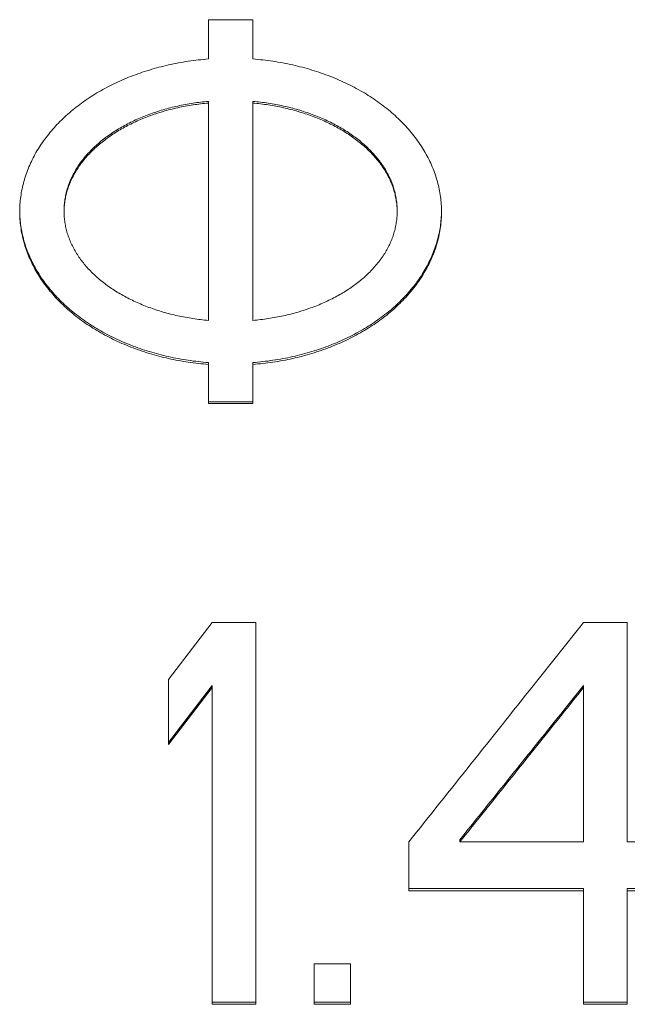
# Model space of a CAD drawing. Header units: inches. Extents: x 0 to 841, y 0 to 594.
# Tile 48 of 129: x 353.05 to 358.52, y 261.88 to 270.75. Entities that reach past the tile are written whole.
import ezdxf

# ---------------------------------------------------------------- set-up
doc = ezdxf.new("R2010")
doc.units = ezdxf.units.IN
doc.header["$LTSCALE"] = 46.255
doc.header["$MEASUREMENT"] = 0
doc.layers.get('0').update_dxf_attribs({"lineweight": 0})

msp = doc.modelspace()

# ---------------------------------------------------------------- linework, layer by layer
at = {"color": 7, "linetype": 'Continuous'}
for p, q in [((354.7454, 270.7512), (354.7454, 270.3972)), ((355.1454, 270.7512), (354.7454, 270.7512)), ((355.1454, 270.397), (355.1454, 270.751)), ((354.7454, 268.0406), (354.7454, 270.0153)), ((355.1454, 268.0406), (355.1454, 270.0153)), ((354.7454, 267.2914), (354.7454, 267.661)), ((355.1454, 267.2912), (355.1454, 267.661)), ((354.7454, 267.308), (355.1454, 267.308)), ((354.7454, 267.2912), (355.1454, 267.2912)), ((354.7782, 265.3191), (354.3845, 264.8057)), ((355.172, 265.3191), (354.7782, 265.3191)), ((355.172, 261.8775), (355.172, 265.3191)), ((358.5188, 265.3191), (358.1251, 265.3191)), ((358.5188, 263.3404), (358.5188, 265.3191)), ((354.3845, 264.8057), (354.3845, 264.2193)), ((354.3845, 264.2378), (354.7695, 264.7391)), ((354.3845, 264.2193), (354.7782, 264.7324)), ((354.7695, 264.7391), (354.7782, 264.7506)), ((354.7782, 261.8775), (354.7782, 264.7506)), ((358.1162, 264.7395), (358.1251, 264.7506)), ((358.1251, 263.3404), (358.1251, 264.7506)), ((356.5501, 263.3404), (356.5501, 262.9013)), ((357.0095, 263.3404), (357.0095, 263.3593)), ((358.1251, 263.3404), (357.0095, 263.3404)), ((359.1751, 263.3404), (358.5188, 263.3404)), ((356.5501, 262.9204), (358.1251, 262.9204)), ((356.5501, 262.9013), (358.1251, 262.9013)), ((358.1251, 261.8775), (358.1251, 262.9204)), ((358.5188, 261.8775), (358.5188, 262.9204)), ((358.5188, 262.9204), (359.1751, 262.9204)), ((358.5188, 262.9013), (359.1751, 262.9013)), ((355.697, 262.243), (355.697, 261.8777)), ((356.0251, 262.243), (355.697, 262.243)), ((356.0251, 261.8775), (356.0251, 262.2428)), ((354.7782, 261.8972), (355.172, 261.8972)), ((354.7782, 261.8775), (355.172, 261.8775)), ((355.697, 261.8972), (356.0251, 261.8972)), ((355.697, 261.8775), (356.0251, 261.8775)), ((358.1251, 261.8972), (358.5188, 261.8972)), ((358.1251, 261.8775), (358.5188, 261.8775))]:
    msp.add_line(p, q, dxfattribs=at)
for points in [[(353.0454, 269.0199), (353.0456, 269.0368), (353.046, 269.0538), (353.0467, 269.0709), (353.0478, 269.0879), (353.0491, 269.105), (353.0507, 269.122), (353.0526, 269.1391), (353.0548, 269.1562), (353.0573, 269.1733), (353.0601, 269.1903), (353.0631, 269.2074), (353.0665, 269.2244), (353.0701, 269.2413), (353.074, 269.2583), (353.0782, 269.2752), (353.0827, 269.292), (353.0875, 269.3088), (353.0925, 269.3255), (353.0978, 269.3422), (353.1034, 269.3588), (353.1093, 269.3754), (353.1154, 269.3919), (353.1219, 269.4083), (353.1286, 269.4247), (353.1355, 269.441), (353.1428, 269.4572), (353.1503, 269.4733), (353.1581, 269.4894), (353.1662, 269.5054), (353.1745, 269.5213), (353.1831, 269.5371), (353.192, 269.5529), (353.2011, 269.5685), (353.2105, 269.5841), (353.2201, 269.5996), (353.23, 269.615), (353.2402, 269.6303), (353.2506, 269.6455), (353.2612, 269.6606), (353.2722, 269.6756), (353.2833, 269.6905), (353.2947, 269.7053), (353.3064, 269.7199), (353.3182, 269.7345), (353.3304, 269.749), (353.3427, 269.7633), (353.3553, 269.7776), (353.3682, 269.7917), (353.3812, 269.8057), (353.3945, 269.8196), (353.408, 269.8333), (353.4218, 269.847), (353.4357, 269.8605), (353.4499, 269.8738), (353.4643, 269.8871), (353.4789, 269.9002), (353.4938, 269.9132), (353.5088, 269.926), (353.5241, 269.9387), (353.5396, 269.9513), (353.5552, 269.9637), (353.5711, 269.976), (353.5872, 269.9881), (353.6035, 270.0001), (353.6199, 270.0119), (353.6366, 270.0236), (353.6535, 270.0351), (353.6705, 270.0465), (353.6878, 270.0577), (353.7052, 270.0688), (353.7228, 270.0797), (353.7405, 270.0905), (353.7585, 270.1011), (353.7766, 270.1115), (353.7949, 270.1218), (353.8134, 270.1319), (353.832, 270.1418), (353.8508, 270.1516), (353.8697, 270.1612), (353.8888, 270.1707), (353.9081, 270.18), (353.9275, 270.1891), (353.947, 270.198), (353.9667, 270.2068), (353.9865, 270.2153), (354.0065, 270.2237), (354.0266, 270.232), (354.0469, 270.24), (354.0672, 270.2479), (354.0877, 270.2555), (354.1084, 270.263), (354.1291, 270.2704), (354.15, 270.2775), (354.171, 270.2844), (354.1921, 270.2912), (354.2133, 270.2977), (354.2346, 270.3041), (354.256, 270.3103), (354.2775, 270.3163), (354.299, 270.3221), (354.3207, 270.3277), (354.3425, 270.3331), (354.3643, 270.3383), (354.3862, 270.3433), (354.4082, 270.3482), (354.4303, 270.3528), (354.4524, 270.3572), (354.4746, 270.3615), (354.4968, 270.3655), (354.5191, 270.3694), (354.5415, 270.373), (354.5639, 270.3765), (354.5864, 270.3798), (354.609, 270.3828), (354.6316, 270.3857), (354.6542, 270.3883), (354.677, 270.3908), (354.6997, 270.3931), (354.7225, 270.3951), (354.7454, 270.397)], [(355.1454, 270.397), (355.1683, 270.3951), (355.1911, 270.3931), (355.2139, 270.3908), (355.2366, 270.3883), (355.2592, 270.3857), (355.2818, 270.3828), (355.3044, 270.3798), (355.3269, 270.3765), (355.3493, 270.373), (355.3717, 270.3694), (355.394, 270.3655), (355.4162, 270.3615), (355.4384, 270.3572), (355.4605, 270.3528), (355.4826, 270.3482), (355.5046, 270.3433), (355.5265, 270.3383), (355.5483, 270.3331), (355.5701, 270.3277), (355.5918, 270.3221), (355.6133, 270.3163), (355.6348, 270.3103), (355.6562, 270.3041), (355.6775, 270.2977), (355.6987, 270.2912), (355.7198, 270.2844), (355.7408, 270.2775), (355.7617, 270.2704), (355.7824, 270.263), (355.8031, 270.2555), (355.8236, 270.2479), (355.8439, 270.24), (355.8642, 270.232), (355.8843, 270.2237), (355.9043, 270.2153), (355.9241, 270.2068), (355.9438, 270.198), (355.9633, 270.1891), (355.9827, 270.18), (356.002, 270.1707), (356.0211, 270.1612), (356.04, 270.1516), (356.0588, 270.1418), (356.0774, 270.1319), (356.0959, 270.1218), (356.1142, 270.1115), (356.1323, 270.1011), (356.1503, 270.0905), (356.168, 270.0797), (356.1856, 270.0688), (356.203, 270.0577), (356.2203, 270.0465), (356.2373, 270.0351), (356.2542, 270.0236), (356.2709, 270.0119), (356.2873, 270.0001), (356.3036, 269.9881), (356.3197, 269.976), (356.3356, 269.9637), (356.3513, 269.9513), (356.3667, 269.9387), (356.382, 269.926), (356.397, 269.9132), (356.4119, 269.9002), (356.4265, 269.8871), (356.4409, 269.8738), (356.4551, 269.8605), (356.469, 269.847), (356.4828, 269.8333), (356.4963, 269.8196), (356.5096, 269.8057), (356.5226, 269.7917), (356.5355, 269.7776), (356.5481, 269.7633), (356.5604, 269.749), (356.5726, 269.7345), (356.5844, 269.7199), (356.5961, 269.7053), (356.6075, 269.6905), (356.6187, 269.6756), (356.6296, 269.6606), (356.6402, 269.6455), (356.6506, 269.6303), (356.6608, 269.615), (356.6707, 269.5996), (356.6803, 269.5841), (356.6897, 269.5685), (356.6989, 269.5529), (356.7077, 269.5371), (356.7163, 269.5213), (356.7246, 269.5054), (356.7327, 269.4894), (356.7405, 269.4733), (356.748, 269.4572), (356.7553, 269.441), (356.7622, 269.4247), (356.7689, 269.4083), (356.7754, 269.3919), (356.7815, 269.3754), (356.7874, 269.3588), (356.793, 269.3422), (356.7983, 269.3255), (356.8034, 269.3088), (356.8081, 269.292), (356.8126, 269.2752), (356.8168, 269.2583), (356.8207, 269.2413), (356.8243, 269.2244), (356.8277, 269.2074), (356.8307, 269.1903), (356.8335, 269.1733), (356.836, 269.1562), (356.8382, 269.1391), (356.8401, 269.122), (356.8417, 269.105), (356.843, 269.0879), (356.8441, 269.0709), (356.8448, 269.0538), (356.8453, 269.0368), (356.8454, 269.0199)], [(353.4454, 269.0357), (353.4455, 269.0476), (353.4459, 269.0595), (353.4464, 269.0715), (353.4472, 269.0834), (353.4482, 269.0954), (353.4495, 269.1075), (353.4509, 269.1195), (353.4526, 269.1315), (353.4545, 269.1435), (353.4567, 269.1555), (353.459, 269.1675), (353.4616, 269.1795), (353.4644, 269.1915), (353.4674, 269.2034), (353.4706, 269.2153), (353.474, 269.2272), (353.4777, 269.239), (353.4815, 269.2508), (353.4856, 269.2625), (353.4899, 269.2742), (353.4944, 269.2859), (353.4991, 269.2975), (353.504, 269.309), (353.5092, 269.3205), (353.5145, 269.332), (353.5201, 269.3434), (353.5258, 269.3547), (353.5318, 269.366), (353.5379, 269.3772), (353.5443, 269.3884), (353.5509, 269.3996), (353.5576, 269.4106), (353.5646, 269.4216), (353.5718, 269.4326), (353.5791, 269.4434), (353.5867, 269.4543), (353.5944, 269.465), (353.6024, 269.4757), (353.6105, 269.4863), (353.6189, 269.4969), (353.6274, 269.5073), (353.6361, 269.5177), (353.6449, 269.5281), (353.654, 269.5383), (353.6633, 269.5485), (353.6727, 269.5586), (353.6823, 269.5686), (353.6921, 269.5785), (353.702, 269.5884), (353.7122, 269.5982), (353.7225, 269.6079), (353.7329, 269.6175), (353.7436, 269.627), (353.7544, 269.6364), (353.7654, 269.6458), (353.7765, 269.655), (353.7878, 269.6642), (353.7993, 269.6733), (353.8109, 269.6822), (353.8227, 269.6911), (353.8347, 269.6999), (353.8468, 269.7086), (353.859, 269.7172), (353.8714, 269.7256), (353.884, 269.734), (353.8967, 269.7423), (353.9096, 269.7505), (353.9226, 269.7586), (353.9357, 269.7665), (353.949, 269.7744), (353.9624, 269.7822), (353.976, 269.7898), (353.9897, 269.7974), (354.0035, 269.8048), (354.0174, 269.8122), (354.0315, 269.8194), (354.0457, 269.8265), (354.0601, 269.8335), (354.0745, 269.8404), (354.0891, 269.8472), (354.1038, 269.8538), (354.1187, 269.8604), (354.1336, 269.8668), (354.1486, 269.8731), (354.1638, 269.8793), (354.1791, 269.8853), (354.1944, 269.8913), (354.2099, 269.8971), (354.2255, 269.9028), (354.2412, 269.9084), (354.257, 269.9138), (354.2728, 269.9192), (354.2888, 269.9244), (354.3049, 269.9294), (354.321, 269.9344), (354.3372, 269.9392), (354.3536, 269.9439), (354.3699, 269.9485), (354.3864, 269.9529), (354.4029, 269.9572), (354.4195, 269.9614), (354.4362, 269.9654), (354.4529, 269.9693), (354.4697, 269.9731), (354.4866, 269.9767), (354.5035, 269.9802), (354.5204, 269.9836), (354.5374, 269.9869), (354.5545, 269.99), (354.5716, 269.9929), (354.5888, 269.9958), (354.606, 269.9985), (354.6232, 270.0011), (354.6405, 270.0035), (354.6579, 270.0058), (354.6753, 270.008), (354.6928, 270.01), (354.7103, 270.0119), (354.7278, 270.0137), (354.7454, 270.0153)], [(354.7454, 270), (354.7278, 269.9984), (354.7103, 269.9966), (354.6928, 269.9947), (354.6753, 269.9927), (354.6579, 269.9905), (354.6405, 269.9882), (354.6232, 269.9858), (354.606, 269.9832), (354.5888, 269.9805), (354.5716, 269.9777), (354.5545, 269.9747), (354.5374, 269.9716), (354.5204, 269.9683), (354.5035, 269.965), (354.4866, 269.9615), (354.4697, 269.9578), (354.4529, 269.954), (354.4362, 269.9501), (354.4195, 269.9461), (354.4029, 269.9419), (354.3864, 269.9376), (354.3699, 269.9332), (354.3535, 269.9286), (354.3372, 269.9239), (354.321, 269.9191), (354.3049, 269.9142), (354.2888, 269.9091), (354.2728, 269.9039), (354.257, 269.8985), (354.2412, 269.8931), (354.2255, 269.8875), (354.2099, 269.8818), (354.1944, 269.876), (354.1791, 269.87), (354.1638, 269.864), (354.1486, 269.8578), (354.1336, 269.8514), (354.1186, 269.845), (354.1038, 269.8385), (354.0891, 269.8318), (354.0745, 269.825), (354.0601, 269.8181), (354.0457, 269.8111), (354.0315, 269.804), (354.0174, 269.7968), (354.0035, 269.7895), (353.9897, 269.782), (353.976, 269.7745), (353.9624, 269.7668), (353.949, 269.759), (353.9357, 269.7512), (353.9226, 269.7432), (353.9096, 269.7351), (353.8967, 269.7269), (353.884, 269.7186), (353.8714, 269.7102), (353.859, 269.7017), (353.8468, 269.6931), (353.8347, 269.6845), (353.8227, 269.6757), (353.8109, 269.6668), (353.7993, 269.6578), (353.7878, 269.6487), (353.7765, 269.6396), (353.7654, 269.6303), (353.7544, 269.621), (353.7436, 269.6115), (353.7329, 269.602), (353.7225, 269.5924), (353.7122, 269.5827), (353.702, 269.5729), (353.6921, 269.563), (353.6823, 269.5531), (353.6727, 269.5431), (353.6633, 269.533), (353.654, 269.5228), (353.6449, 269.5125), (353.6361, 269.5022), (353.6274, 269.4918), (353.6188, 269.4813), (353.6105, 269.4708), (353.6024, 269.4601), (353.5944, 269.4495), (353.5867, 269.4387), (353.5791, 269.4279), (353.5718, 269.417), (353.5646, 269.406), (353.5576, 269.395), (353.5509, 269.384), (353.5443, 269.3728), (353.5379, 269.3616), (353.5318, 269.3504), (353.5258, 269.3391), (353.5201, 269.3277), (353.5145, 269.3163), (353.5092, 269.3049), (353.504, 269.2934), (353.4991, 269.2818), (353.4944, 269.2702), (353.4899, 269.2585), (353.4856, 269.2468), (353.4815, 269.2351), (353.4777, 269.2233), (353.474, 269.2115), (353.4706, 269.1996), (353.4674, 269.1877), (353.4644, 269.1758), (353.4616, 269.1638), (353.459, 269.1518), (353.4567, 269.1398), (353.4545, 269.1278), (353.4526, 269.1158), (353.4509, 269.1037), (353.4495, 269.0917), (353.4482, 269.0797), (353.4472, 269.0677), (353.4464, 269.0557), (353.4459, 269.0437), (353.4455, 269.0318), (353.4454, 269.0199)], [(355.1454, 270.0153), (355.163, 270.0137), (355.1805, 270.0119), (355.198, 270.01), (355.2155, 270.008), (355.2329, 270.0058), (355.2503, 270.0035), (355.2676, 270.0011), (355.2848, 269.9985), (355.302, 269.9958), (355.3192, 269.9929), (355.3363, 269.99), (355.3534, 269.9869), (355.3704, 269.9836), (355.3873, 269.9802), (355.4042, 269.9767), (355.4211, 269.9731), (355.4379, 269.9693), (355.4546, 269.9654), (355.4713, 269.9614), (355.4879, 269.9572), (355.5044, 269.9529), (355.5209, 269.9485), (355.5373, 269.9439), (355.5536, 269.9392), (355.5698, 269.9344), (355.5859, 269.9294), (355.602, 269.9244), (355.618, 269.9192), (355.6338, 269.9138), (355.6496, 269.9084), (355.6653, 269.9028), (355.6809, 269.8971), (355.6964, 269.8913), (355.7117, 269.8853), (355.727, 269.8793), (355.7422, 269.8731), (355.7572, 269.8668), (355.7722, 269.8604), (355.787, 269.8538), (355.8017, 269.8472), (355.8163, 269.8404), (355.8307, 269.8335), (355.8451, 269.8265), (355.8593, 269.8194), (355.8734, 269.8122), (355.8873, 269.8048), (355.9011, 269.7974), (355.9148, 269.7898), (355.9284, 269.7822), (355.9418, 269.7744), (355.9551, 269.7665), (355.9682, 269.7586), (355.9812, 269.7505), (355.9941, 269.7423), (356.0068, 269.734), (356.0194, 269.7256), (356.0318, 269.7172), (356.044, 269.7086), (356.0561, 269.6999), (356.0681, 269.6911), (356.0799, 269.6822), (356.0915, 269.6733), (356.103, 269.6642), (356.1143, 269.655), (356.1254, 269.6458), (356.1364, 269.6364), (356.1472, 269.627), (356.1579, 269.6175), (356.1683, 269.6079), (356.1786, 269.5982), (356.1888, 269.5884), (356.1987, 269.5785), (356.2085, 269.5686), (356.2181, 269.5586), (356.2275, 269.5485), (356.2368, 269.5383), (356.2459, 269.5281), (356.2547, 269.5177), (356.2634, 269.5073), (356.272, 269.4969), (356.2803, 269.4863), (356.2884, 269.4757), (356.2964, 269.465), (356.3041, 269.4543), (356.3117, 269.4434), (356.319, 269.4326), (356.3262, 269.4216), (356.3332, 269.4106), (356.3399, 269.3996), (356.3465, 269.3884), (356.3529, 269.3772), (356.359, 269.366), (356.365, 269.3547), (356.3707, 269.3434), (356.3763, 269.332), (356.3816, 269.3205), (356.3868, 269.309), (356.3917, 269.2975), (356.3964, 269.2859), (356.4009, 269.2742), (356.4052, 269.2625), (356.4093, 269.2508), (356.4131, 269.239), (356.4168, 269.2272), (356.4202, 269.2153), (356.4234, 269.2034), (356.4264, 269.1915), (356.4292, 269.1795), (356.4318, 269.1675), (356.4341, 269.1555), (356.4363, 269.1435), (356.4382, 269.1315), (356.4399, 269.1195), (356.4413, 269.1075), (356.4426, 269.0954), (356.4436, 269.0834), (356.4444, 269.0715), (356.4449, 269.0595), (356.4453, 269.0476), (356.4454, 269.0357)], [(356.4454, 269.0199), (356.4453, 269.0318), (356.4449, 269.0437), (356.4444, 269.0557), (356.4436, 269.0677), (356.4426, 269.0797), (356.4413, 269.0917), (356.4399, 269.1037), (356.4382, 269.1158), (356.4363, 269.1278), (356.4341, 269.1398), (356.4318, 269.1518), (356.4292, 269.1638), (356.4264, 269.1758), (356.4234, 269.1877), (356.4202, 269.1996), (356.4168, 269.2115), (356.4131, 269.2233), (356.4093, 269.2351), (356.4052, 269.2468), (356.4009, 269.2585), (356.3964, 269.2702), (356.3917, 269.2818), (356.3868, 269.2934), (356.3816, 269.3049), (356.3763, 269.3163), (356.3708, 269.3277), (356.365, 269.3391), (356.359, 269.3504), (356.3529, 269.3616), (356.3465, 269.3728), (356.3399, 269.384), (356.3332, 269.395), (356.3262, 269.406), (356.319, 269.417), (356.3117, 269.4279), (356.3041, 269.4387), (356.2964, 269.4495), (356.2884, 269.4601), (356.2803, 269.4708), (356.272, 269.4813), (356.2634, 269.4918), (356.2547, 269.5022), (356.2459, 269.5125), (356.2368, 269.5228), (356.2276, 269.533), (356.2181, 269.5431), (356.2085, 269.5531), (356.1987, 269.563), (356.1888, 269.5729), (356.1787, 269.5827), (356.1684, 269.5924), (356.1579, 269.602), (356.1472, 269.6115), (356.1364, 269.621), (356.1254, 269.6303), (356.1143, 269.6396), (356.103, 269.6487), (356.0915, 269.6578), (356.0799, 269.6668), (356.0681, 269.6757), (356.0562, 269.6845), (356.044, 269.6931), (356.0318, 269.7017), (356.0194, 269.7102), (356.0068, 269.7186), (355.9941, 269.7269), (355.9813, 269.7351), (355.9683, 269.7432), (355.9551, 269.7512), (355.9418, 269.759), (355.9284, 269.7668), (355.9148, 269.7745), (355.9012, 269.782), (355.8873, 269.7895), (355.8734, 269.7968), (355.8593, 269.804), (355.8451, 269.8111), (355.8307, 269.8181), (355.8163, 269.825), (355.8017, 269.8318), (355.787, 269.8385), (355.7722, 269.845), (355.7572, 269.8514), (355.7422, 269.8578), (355.727, 269.864), (355.7118, 269.87), (355.6964, 269.876), (355.6809, 269.8818), (355.6653, 269.8875), (355.6496, 269.8931), (355.6339, 269.8985), (355.618, 269.9039), (355.602, 269.9091), (355.5859, 269.9142), (355.5698, 269.9191), (355.5536, 269.9239), (355.5373, 269.9286), (355.5209, 269.9332), (355.5044, 269.9376), (355.4879, 269.9419), (355.4713, 269.9461), (355.4546, 269.9501), (355.4379, 269.954), (355.4211, 269.9578), (355.4042, 269.9615), (355.3873, 269.965), (355.3704, 269.9683), (355.3534, 269.9716), (355.3363, 269.9747), (355.3192, 269.9777), (355.302, 269.9805), (355.2848, 269.9832), (355.2676, 269.9858), (355.2503, 269.9882), (355.2329, 269.9905), (355.2155, 269.9927), (355.198, 269.9947), (355.1805, 269.9966), (355.163, 269.9984), (355.1454, 270)], [(354.7454, 267.6444), (354.7225, 267.6463), (354.6997, 267.6483), (354.677, 267.6506), (354.6542, 267.6531), (354.6316, 267.6557), (354.609, 267.6586), (354.5864, 267.6616), (354.5639, 267.6649), (354.5415, 267.6683), (354.5191, 267.672), (354.4968, 267.6758), (354.4746, 267.6799), (354.4524, 267.6841), (354.4303, 267.6885), (354.4082, 267.6931), (354.3862, 267.698), (354.3643, 267.703), (354.3425, 267.7082), (354.3207, 267.7136), (354.2991, 267.7192), (354.2775, 267.725), (354.256, 267.7309), (354.2346, 267.7371), (354.2133, 267.7435), (354.1921, 267.75), (354.171, 267.7567), (354.15, 267.7637), (354.1292, 267.7708), (354.1084, 267.7781), (354.0878, 267.7855), (354.0673, 267.7932), (354.0469, 267.8011), (354.0267, 267.8091), (354.0065, 267.8173), (353.9866, 267.8257), (353.9667, 267.8342), (353.947, 267.843), (353.9275, 267.8519), (353.9081, 267.861), (353.8888, 267.8702), (353.8697, 267.8797), (353.8508, 267.8893), (353.832, 267.899), (353.8134, 267.9089), (353.7949, 267.919), (353.7766, 267.9293), (353.7585, 267.9397), (353.7406, 267.9503), (353.7228, 267.961), (353.7052, 267.9719), (353.6878, 267.983), (353.6705, 267.9942), (353.6535, 268.0055), (353.6366, 268.017), (353.62, 268.0287), (353.6035, 268.0405), (353.5872, 268.0525), (353.5711, 268.0646), (353.5552, 268.0768), (353.5396, 268.0892), (353.5241, 268.1018), (353.5088, 268.1145), (353.4938, 268.1273), (353.479, 268.1402), (353.4643, 268.1533), (353.4499, 268.1665), (353.4357, 268.1799), (353.4218, 268.1934), (353.408, 268.207), (353.3945, 268.2207), (353.3812, 268.2346), (353.3682, 268.2486), (353.3553, 268.2627), (353.3427, 268.2769), (353.3304, 268.2912), (353.3182, 268.3057), (353.3064, 268.3202), (353.2947, 268.3349), (353.2833, 268.3497), (353.2722, 268.3646), (353.2612, 268.3795), (353.2506, 268.3946), (353.2402, 268.4098), (353.23, 268.4251), (353.2201, 268.4405), (353.2105, 268.4559), (353.2011, 268.4715), (353.1919, 268.4871), (353.1831, 268.5029), (353.1745, 268.5187), (353.1662, 268.5346), (353.1581, 268.5506), (353.1503, 268.5666), (353.1428, 268.5828), (353.1355, 268.599), (353.1286, 268.6152), (353.1219, 268.6316), (353.1154, 268.648), (353.1093, 268.6645), (353.1034, 268.681), (353.0978, 268.6977), (353.0925, 268.7143), (353.0874, 268.731), (353.0827, 268.7478), (353.0782, 268.7647), (353.074, 268.7816), (353.0701, 268.7985), (353.0665, 268.8155), (353.0631, 268.8325), (353.0601, 268.8495), (353.0573, 268.8665), (353.0548, 268.8836), (353.0526, 268.9007), (353.0507, 268.9177), (353.0491, 268.9348), (353.0478, 268.9519), (353.0467, 268.9689), (353.046, 268.9859), (353.0456, 269.0029), (353.0454, 269.0199)], [(353.0455, 269.0199), (353.0459, 269.0039), (353.0466, 268.9879), (353.0475, 268.9718), (353.0487, 268.9556), (353.0502, 268.9394), (353.0519, 268.923), (353.0539, 268.9067), (353.0562, 268.8903), (353.0587, 268.8738), (353.0615, 268.8574), (353.0646, 268.8409), (353.068, 268.8244), (353.0716, 268.808), (353.0755, 268.7915), (353.0797, 268.7751), (353.0841, 268.7587), (353.0888, 268.7424), (353.0938, 268.7261), (353.099, 268.7098), (353.1046, 268.6935), (353.1104, 268.6774), (353.1164, 268.6612), (353.1228, 268.6451), (353.1294, 268.6291), (353.1363, 268.6131), (353.1434, 268.5971), (353.1509, 268.5812), (353.1586, 268.5654), (353.1666, 268.5496), (353.1748, 268.5339), (353.1833, 268.5183), (353.1922, 268.5027), (353.2012, 268.4871), (353.2106, 268.4717), (353.2202, 268.4563), (353.2301, 268.441), (353.2402, 268.4258), (353.2506, 268.4107), (353.2613, 268.3956), (353.2722, 268.3807), (353.2833, 268.3658), (353.2947, 268.3511), (353.3064, 268.3364), (353.3183, 268.3218), (353.3304, 268.3074), (353.3427, 268.2931), (353.3553, 268.2789), (353.3682, 268.2648), (353.3812, 268.2508), (353.3945, 268.237), (353.408, 268.2232), (353.4218, 268.2096), (353.4358, 268.1961), (353.4499, 268.1828), (353.4643, 268.1696), (353.479, 268.1565), (353.4938, 268.1435), (353.5089, 268.1307), (353.5241, 268.1181), (353.5396, 268.1055), (353.5553, 268.0931), (353.5711, 268.0809), (353.5872, 268.0688), (353.6035, 268.0568), (353.62, 268.045), (353.6366, 268.0334), (353.6535, 268.0219), (353.6706, 268.0105), (353.6878, 267.9993), (353.7052, 267.9883), (353.7228, 267.9774), (353.7406, 267.9667), (353.7585, 267.9561), (353.7767, 267.9457), (353.7949, 267.9354), (353.8134, 267.9253), (353.832, 267.9154), (353.8508, 267.9057), (353.8698, 267.8961), (353.8889, 267.8866), (353.9081, 267.8774), (353.9275, 267.8683), (353.9471, 267.8594), (353.9667, 267.8507), (353.9866, 267.8421), (354.0066, 267.8337), (354.0267, 267.8255), (354.0469, 267.8175), (354.0673, 267.8097), (354.0878, 267.802), (354.1084, 267.7945), (354.1292, 267.7872), (354.15, 267.7801), (354.171, 267.7732), (354.1921, 267.7665), (354.2133, 267.76), (354.2346, 267.7536), (354.256, 267.7474), (354.2775, 267.7415), (354.2991, 267.7357), (354.3207, 267.7301), (354.3425, 267.7247), (354.3643, 267.7195), (354.3862, 267.7145), (354.4082, 267.7097), (354.4303, 267.705), (354.4524, 267.7006), (354.4746, 267.6964), (354.4968, 267.6923), (354.5191, 267.6885), (354.5415, 267.6849), (354.5639, 267.6814), (354.5864, 267.6782), (354.609, 267.6751), (354.6316, 267.6723), (354.6542, 267.6696), (354.677, 267.6671), (354.6997, 267.6649), (354.7225, 267.6628), (354.7454, 267.661)], [(353.4454, 269.0199), (353.4455, 269.008), (353.4459, 268.996), (353.4464, 268.9841), (353.4472, 268.9721), (353.4482, 268.9601), (353.4495, 268.9481), (353.4509, 268.936), (353.4526, 268.924), (353.4545, 268.912), (353.4567, 268.9), (353.459, 268.888), (353.4616, 268.876), (353.4644, 268.864), (353.4674, 268.8521), (353.4706, 268.8402), (353.474, 268.8283), (353.4777, 268.8165), (353.4815, 268.8047), (353.4856, 268.793), (353.4899, 268.7813), (353.4944, 268.7696), (353.4991, 268.758), (353.504, 268.7465), (353.5092, 268.735), (353.5145, 268.7235), (353.5201, 268.7121), (353.5258, 268.7008), (353.5318, 268.6895), (353.5379, 268.6782), (353.5443, 268.667), (353.5509, 268.6559), (353.5576, 268.6448), (353.5646, 268.6338), (353.5718, 268.6229), (353.5791, 268.612), (353.5867, 268.6012), (353.5944, 268.5905), (353.6024, 268.5798), (353.6105, 268.5692), (353.6188, 268.5586), (353.6274, 268.5482), (353.6361, 268.5378), (353.6449, 268.5274), (353.654, 268.5172), (353.6633, 268.507), (353.6727, 268.4969), (353.6823, 268.4869), (353.6921, 268.477), (353.702, 268.4671), (353.7122, 268.4573), (353.7225, 268.4476), (353.7329, 268.438), (353.7436, 268.4285), (353.7544, 268.4191), (353.7654, 268.4098), (353.7765, 268.4005), (353.7878, 268.3914), (353.7993, 268.3823), (353.8109, 268.3733), (353.8227, 268.3645), (353.8347, 268.3557), (353.8468, 268.347), (353.859, 268.3384), (353.8714, 268.3299), (353.884, 268.3216), (353.8967, 268.3133), (353.9096, 268.3051), (353.9226, 268.297), (353.9357, 268.2891), (353.949, 268.2812), (353.9624, 268.2734), (353.976, 268.2658), (353.9897, 268.2582), (354.0035, 268.2508), (354.0175, 268.2435), (354.0315, 268.2363), (354.0458, 268.2292), (354.0601, 268.2222), (354.0746, 268.2153), (354.0891, 268.2085), (354.1038, 268.2019), (354.1187, 268.1953), (354.1336, 268.1889), (354.1486, 268.1826), (354.1638, 268.1764), (354.1791, 268.1704), (354.1944, 268.1644), (354.2099, 268.1586), (354.2255, 268.1529), (354.2412, 268.1473), (354.257, 268.1419), (354.2728, 268.1366), (354.2888, 268.1314), (354.3049, 268.1263), (354.321, 268.1214), (354.3372, 268.1166), (354.3536, 268.1119), (354.3699, 268.1073), (354.3864, 268.1029), (354.4029, 268.0986), (354.4195, 268.0944), (354.4362, 268.0904), (354.4529, 268.0865), (354.4697, 268.0827), (354.4866, 268.0791), (354.5035, 268.0756), (354.5204, 268.0722), (354.5374, 268.069), (354.5545, 268.0659), (354.5716, 268.0629), (354.5888, 268.0601), (354.606, 268.0574), (354.6232, 268.0548), (354.6405, 268.0523), (354.6579, 268.05), (354.6753, 268.0479), (354.6928, 268.0459), (354.7103, 268.044), (354.7278, 268.0422), (354.7454, 268.0406)], [(355.1454, 268.0406), (355.163, 268.0422), (355.1805, 268.044), (355.198, 268.0459), (355.2155, 268.0479), (355.2329, 268.05), (355.2503, 268.0523), (355.2676, 268.0548), (355.2848, 268.0574), (355.302, 268.0601), (355.3192, 268.0629), (355.3363, 268.0659), (355.3534, 268.069), (355.3704, 268.0722), (355.3873, 268.0756), (355.4042, 268.0791), (355.4211, 268.0827), (355.4379, 268.0865), (355.4546, 268.0904), (355.4713, 268.0944), (355.4879, 268.0986), (355.5044, 268.1029), (355.5209, 268.1073), (355.5372, 268.1119), (355.5536, 268.1166), (355.5698, 268.1214), (355.5859, 268.1263), (355.602, 268.1314), (355.618, 268.1366), (355.6338, 268.1419), (355.6496, 268.1473), (355.6653, 268.1529), (355.6809, 268.1586), (355.6964, 268.1644), (355.7117, 268.1704), (355.727, 268.1764), (355.7422, 268.1826), (355.7572, 268.1889), (355.7721, 268.1953), (355.787, 268.2019), (355.8017, 268.2085), (355.8163, 268.2153), (355.8307, 268.2222), (355.8451, 268.2292), (355.8593, 268.2363), (355.8734, 268.2435), (355.8873, 268.2508), (355.9011, 268.2582), (355.9148, 268.2658), (355.9284, 268.2734), (355.9418, 268.2812), (355.9551, 268.2891), (355.9682, 268.297), (355.9812, 268.3051), (355.9941, 268.3133), (356.0068, 268.3216), (356.0194, 268.3299), (356.0318, 268.3384), (356.044, 268.347), (356.0561, 268.3557), (356.0681, 268.3645), (356.0799, 268.3733), (356.0915, 268.3823), (356.103, 268.3914), (356.1143, 268.4005), (356.1254, 268.4098), (356.1364, 268.4191), (356.1472, 268.4285), (356.1579, 268.438), (356.1683, 268.4476), (356.1786, 268.4573), (356.1888, 268.4671), (356.1987, 268.477), (356.2085, 268.4869), (356.2181, 268.4969), (356.2276, 268.507), (356.2368, 268.5172), (356.2459, 268.5274), (356.2547, 268.5378), (356.2634, 268.5482), (356.272, 268.5586), (356.2803, 268.5692), (356.2884, 268.5798), (356.2964, 268.5905), (356.3041, 268.6012), (356.3117, 268.612), (356.319, 268.6229), (356.3262, 268.6338), (356.3332, 268.6448), (356.34, 268.6559), (356.3465, 268.667), (356.3529, 268.6782), (356.359, 268.6895), (356.365, 268.7008), (356.3708, 268.7121), (356.3763, 268.7235), (356.3816, 268.735), (356.3868, 268.7465), (356.3917, 268.758), (356.3964, 268.7696), (356.4009, 268.7813), (356.4052, 268.793), (356.4093, 268.8047), (356.4131, 268.8165), (356.4168, 268.8283), (356.4202, 268.8402), (356.4234, 268.8521), (356.4264, 268.864), (356.4292, 268.876), (356.4318, 268.888), (356.4341, 268.9), (356.4363, 268.912), (356.4382, 268.924), (356.4399, 268.936), (356.4413, 268.9481), (356.4426, 268.9601), (356.4436, 268.9721), (356.4444, 268.9841), (356.4449, 268.996), (356.4453, 269.008), (356.4454, 269.0199)], [(356.8454, 269.0199), (356.8453, 269.0029), (356.8448, 268.9859), (356.8441, 268.9689), (356.843, 268.9519), (356.8417, 268.9348), (356.8401, 268.9177), (356.8382, 268.9007), (356.836, 268.8836), (356.8335, 268.8665), (356.8307, 268.8495), (356.8277, 268.8325), (356.8243, 268.8155), (356.8207, 268.7985), (356.8168, 268.7816), (356.8126, 268.7647), (356.8081, 268.7478), (356.8034, 268.731), (356.7983, 268.7143), (356.793, 268.6977), (356.7874, 268.681), (356.7815, 268.6645), (356.7754, 268.648), (356.7689, 268.6316), (356.7622, 268.6152), (356.7553, 268.599), (356.748, 268.5828), (356.7405, 268.5666), (356.7327, 268.5506), (356.7246, 268.5346), (356.7163, 268.5187), (356.7077, 268.5029), (356.6989, 268.4871), (356.6897, 268.4715), (356.6804, 268.4559), (356.6707, 268.4405), (356.6608, 268.4251), (356.6506, 268.4098), (356.6402, 268.3946), (356.6296, 268.3795), (356.6187, 268.3646), (356.6075, 268.3497), (356.5961, 268.3349), (356.5844, 268.3202), (356.5726, 268.3057), (356.5604, 268.2912), (356.5481, 268.2769), (356.5355, 268.2627), (356.5226, 268.2486), (356.5096, 268.2346), (356.4963, 268.2207), (356.4828, 268.207), (356.469, 268.1934), (356.4551, 268.1799), (356.4409, 268.1665), (356.4265, 268.1533), (356.4119, 268.1402), (356.397, 268.1273), (356.382, 268.1145), (356.3667, 268.1018), (356.3512, 268.0892), (356.3356, 268.0768), (356.3197, 268.0646), (356.3036, 268.0525), (356.2873, 268.0405), (356.2708, 268.0287), (356.2542, 268.017), (356.2373, 268.0055), (356.2203, 267.9942), (356.203, 267.983), (356.1856, 267.9719), (356.168, 267.961), (356.1502, 267.9503), (356.1323, 267.9397), (356.1142, 267.9293), (356.0959, 267.919), (356.0774, 267.9089), (356.0588, 267.899), (356.04, 267.8893), (356.0211, 267.8797), (356.002, 267.8702), (355.9827, 267.861), (355.9633, 267.8519), (355.9438, 267.843), (355.9241, 267.8342), (355.9042, 267.8257), (355.8843, 267.8173), (355.8642, 267.8091), (355.8439, 267.8011), (355.8235, 267.7932), (355.803, 267.7855), (355.7824, 267.7781), (355.7617, 267.7708), (355.7408, 267.7637), (355.7198, 267.7567), (355.6987, 267.75), (355.6775, 267.7435), (355.6562, 267.7371), (355.6348, 267.7309), (355.6133, 267.725), (355.5917, 267.7192), (355.5701, 267.7136), (355.5483, 267.7082), (355.5265, 267.703), (355.5046, 267.698), (355.4826, 267.6931), (355.4605, 267.6885), (355.4384, 267.6841), (355.4162, 267.6799), (355.394, 267.6758), (355.3717, 267.672), (355.3493, 267.6683), (355.3269, 267.6649), (355.3044, 267.6616), (355.2818, 267.6586), (355.2592, 267.6557), (355.2366, 267.6531), (355.2139, 267.6506), (355.1911, 267.6483), (355.1683, 267.6463), (355.1454, 267.6444)], [(355.1454, 267.661), (355.1683, 267.6628), (355.1911, 267.6649), (355.2139, 267.6671), (355.2366, 267.6696), (355.2592, 267.6723), (355.2818, 267.6751), (355.3044, 267.6782), (355.3269, 267.6814), (355.3493, 267.6849), (355.3717, 267.6885), (355.394, 267.6923), (355.4162, 267.6964), (355.4384, 267.7006), (355.4605, 267.705), (355.4826, 267.7097), (355.5046, 267.7145), (355.5265, 267.7195), (355.5483, 267.7247), (355.5701, 267.7301), (355.5917, 267.7357), (355.6133, 267.7415), (355.6348, 267.7474), (355.6562, 267.7536), (355.6775, 267.76), (355.6987, 267.7665), (355.7198, 267.7732), (355.7408, 267.7801), (355.7616, 267.7872), (355.7824, 267.7945), (355.803, 267.802), (355.8235, 267.8097), (355.8439, 267.8175), (355.8641, 267.8255), (355.8843, 267.8337), (355.9042, 267.8421), (355.9241, 267.8507), (355.9438, 267.8594), (355.9633, 267.8683), (355.9827, 267.8774), (356.002, 267.8866), (356.0211, 267.8961), (356.04, 267.9057), (356.0588, 267.9154), (356.0774, 267.9253), (356.0959, 267.9354), (356.1142, 267.9457), (356.1323, 267.9561), (356.1502, 267.9667), (356.168, 267.9774), (356.1856, 267.9883), (356.203, 267.9993), (356.2202, 268.0105), (356.2373, 268.0219), (356.2542, 268.0334), (356.2708, 268.045), (356.2873, 268.0568), (356.3036, 268.0688), (356.3197, 268.0809), (356.3355, 268.0931), (356.3512, 268.1055), (356.3667, 268.1181), (356.382, 268.1307), (356.397, 268.1435), (356.4118, 268.1565), (356.4265, 268.1696), (356.4409, 268.1828), (356.4551, 268.1961), (356.469, 268.2096), (356.4828, 268.2232), (356.4963, 268.237), (356.5096, 268.2508), (356.5226, 268.2648), (356.5355, 268.2789), (356.5481, 268.2931), (356.5604, 268.3074), (356.5725, 268.3218), (356.5844, 268.3364), (356.5961, 268.3511), (356.6075, 268.3658), (356.6186, 268.3807), (356.6295, 268.3956), (356.6402, 268.4107), (356.6506, 268.4258), (356.6607, 268.441), (356.6706, 268.4563), (356.6802, 268.4717), (356.6896, 268.4871), (356.6986, 268.5027), (356.7075, 268.5183), (356.716, 268.5339), (356.7243, 268.5496), (356.7322, 268.5654), (356.7399, 268.5812), (356.7474, 268.5971), (356.7545, 268.6131), (356.7614, 268.6291), (356.768, 268.6451), (356.7744, 268.6612), (356.7804, 268.6774), (356.7862, 268.6935), (356.7918, 268.7098), (356.797, 268.7261), (356.802, 268.7424), (356.8067, 268.7587), (356.8111, 268.7751), (356.8153, 268.7915), (356.8192, 268.808), (356.8228, 268.8244), (356.8262, 268.8409), (356.8293, 268.8574), (356.8321, 268.8738), (356.8346, 268.8903), (356.8369, 268.9067), (356.8389, 268.923), (356.8406, 268.9394), (356.8421, 268.9556), (356.8433, 268.9718), (356.8442, 268.9879), (356.8449, 269.0039), (356.8453, 269.0199)], [(358.1251, 265.3191), (358.0901, 265.2751), (358.0551, 265.2311), (358.0201, 265.1871), (357.9851, 265.1431), (357.9501, 265.0991), (357.9151, 265.0551), (357.8801, 265.0111), (357.8451, 264.9671), (357.8102, 264.9231), (357.7752, 264.8791), (357.7402, 264.8352), (357.7052, 264.7912), (357.6702, 264.7472), (357.6352, 264.7032), (357.6002, 264.6592), (357.5652, 264.6152), (357.5302, 264.5713), (357.4952, 264.5273), (357.4602, 264.4833), (357.4252, 264.4393), (357.3902, 264.3954), (357.3552, 264.3514), (357.3202, 264.3074), (357.2852, 264.2634), (357.2502, 264.2195), (357.2152, 264.1755), (357.1802, 264.1315), (357.1452, 264.0876), (357.1102, 264.0436), (357.0752, 263.9997), (357.0402, 263.9557), (357.0052, 263.9117), (356.9702, 263.8678), (356.9352, 263.8238), (356.9002, 263.7799), (356.8652, 263.7359), (356.8301, 263.692), (356.7951, 263.648), (356.7601, 263.6041), (356.7251, 263.5601), (356.6901, 263.5162), (356.6551, 263.4723), (356.6201, 263.4283), (356.5851, 263.3844), (356.5501, 263.3404)], [(357.0095, 263.3593), (357.0343, 263.3902), (357.0591, 263.4211), (357.0838, 263.452), (357.1086, 263.4829), (357.1334, 263.5138), (357.1582, 263.5447), (357.183, 263.5756), (357.2078, 263.6065), (357.2325, 263.6373), (357.2573, 263.6682), (357.282, 263.699), (357.3068, 263.7299), (357.3315, 263.7607), (357.3562, 263.7915), (357.3809, 263.8223), (357.4056, 263.8531), (357.4303, 263.8838), (357.4549, 263.9146), (357.4796, 263.9453), (357.5042, 263.9761), (357.5288, 264.0068), (357.5535, 264.0375), (357.5781, 264.0682), (357.6027, 264.0988), (357.6273, 264.1295), (357.6518, 264.1601), (357.6764, 264.1908), (357.701, 264.2214), (357.7255, 264.252), (357.7501, 264.2827), (357.7746, 264.3133), (357.7991, 264.3439), (357.8237, 264.3745), (357.8482, 264.405), (357.8727, 264.4356), (357.8971, 264.4661), (357.9216, 264.4966), (357.946, 264.5271), (357.9704, 264.5576), (357.9948, 264.588), (358.0192, 264.6184), (358.0435, 264.6487), (358.0678, 264.679), (358.092, 264.7093), (358.1162, 264.7395)], [(357.0095, 263.3404), (357.0343, 263.3714), (357.0591, 263.4023), (357.0839, 263.4332), (357.1086, 263.4641), (357.1334, 263.495), (357.1582, 263.526), (357.183, 263.5569), (357.2078, 263.5878), (357.2326, 263.6187), (357.2574, 263.6496), (357.2822, 263.6806), (357.307, 263.7115), (357.3318, 263.7424), (357.3566, 263.7733), (357.3814, 263.8043), (357.4062, 263.8352), (357.431, 263.8661), (357.4558, 263.8971), (357.4806, 263.928), (357.5054, 263.9589), (357.5301, 263.9898), (357.5549, 264.0208), (357.5797, 264.0517), (357.6045, 264.0826), (357.6293, 264.1136), (357.6541, 264.1445), (357.6789, 264.1754), (357.7037, 264.2064), (357.7285, 264.2373), (357.7533, 264.2683), (357.7781, 264.2992), (357.8028, 264.3301), (357.8276, 264.3611), (357.8524, 264.392), (357.8772, 264.423), (357.902, 264.4539), (357.9268, 264.4848), (357.9516, 264.5158), (357.9764, 264.5467), (358.0012, 264.5777), (358.0259, 264.6086), (358.0507, 264.6396), (358.0755, 264.6705), (358.1003, 264.7015), (358.1251, 264.7324)]]:
    msp.add_lwpolyline(points, dxfattribs=at)

doc.saveas('drawing.dxf')
